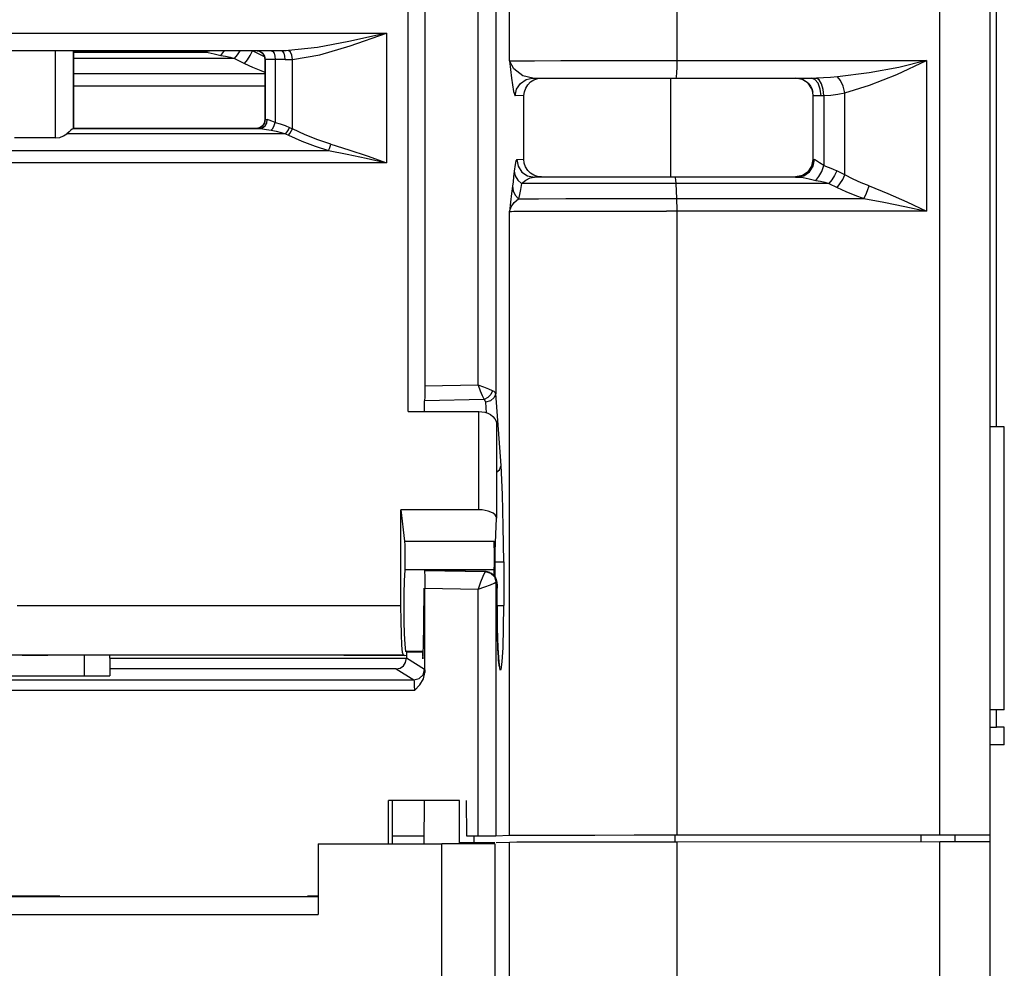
# Model space of a CAD drawing. Extents: x 0 to 420, y 0 to 297.
# Tile 11 of 34: x 224 to 233, y 60 to 69. Entities that reach past the tile are written whole.
import ezdxf

# ---------------------------------------------------------------- set-up
doc = ezdxf.new("R2010")
doc.units = 0
doc.header["$LTSCALE"] = 23.1
doc.layers.get('0').update_dxf_attribs({"linetype": 'CONTINUOUS'})

msp = doc.modelspace()

# ---------------------------------------------------------------- linework, layer by layer
at = {"color": 7, "linetype": 'CONTINUOUS'}
for p, q in [((233.1377, 35.9945), (233.1377, 77.2195)), ((232.6402, 60.9134), (232.6403, 75.5197)), ((227.5442, 74.9086), (227.5442, 65.3533)), ((228.0716, 65.3645), (228.0716, 74.9086)), ((228.2464, 74.9089), (228.2464, 65.2834)), ((227.381, 65.1043), (227.381, 74.6148)), ((233.199, 64.9532), (233.199, 71.4697)), ((228.3809, 68.5748), (228.3809, 69.1148)), ((230.0369, 69.1181), (230.0369, 68.5781)), ((211.3925, 68.8493), (227.1668, 68.8493)), ((227.1668, 68.8493), (227.1668, 67.5647)), ((226.1258, 68.6746), (212.3986, 68.6746)), ((223.8916, 67.8125), (223.8916, 68.6746)), ((224.0665, 68.675), (224.0665, 67.905)), ((224.0727, 67.9057), (224.0727, 68.6757)), ((225.3327, 68.6622), (224.0727, 68.6622)), ((224.0727, 68.6609), (225.35, 68.6609)), ((225.6619, 68.5991), (224.0727, 68.5991)), ((225.3946, 68.6746), (225.3327, 68.6622)), ((225.3327, 68.6611), (225.3997, 68.6744)), ((225.3327, 68.6611), (225.3327, 68.6622)), ((225.6619, 68.5991), (225.7599, 68.5499)), ((225.9108, 68.636), (225.8382, 68.6737)), ((225.9574, 68.6146), (225.9108, 68.636)), ((225.967, 68.5877), (225.9627, 68.5882)), ((225.9627, 68.5882), (225.9627, 67.9932)), ((225.967, 67.9927), (225.967, 68.5877)), ((226.0642, 68.5874), (226.0642, 67.9657)), ((226.1396, 68.668), (226.1249, 68.6746)), ((226.2342, 67.9013), (226.2342, 68.5896)), ((230.0369, 68.5781), (232.5087, 68.5784)), ((232.5087, 68.5784), (232.5087, 67.0884)), ((224.0727, 68.449), (225.9627, 68.449)), ((225.9205, 68.4785), (225.9627, 68.463)), ((228.6068, 68.4018), (228.6135, 68.402)), ((229.9755, 68.4034), (229.9764, 67.4254)), ((230.0277, 68.4034), (231.3748, 68.4036)), ((231.2797, 68.3908), (231.2127, 68.4042)), ((231.3364, 68.3529), (231.2797, 68.3908)), ((231.4033, 68.3904), (231.3659, 68.4036)), ((231.4445, 68.3879), (231.4187, 68.4043)), ((225.9627, 68.3252), (224.0727, 68.3252)), ((231.3744, 68.2961), (231.3364, 68.3529)), ((231.3428, 68.3462), (231.3606, 68.3227)), ((231.3606, 68.3227), (231.3728, 68.2999)), ((231.3728, 68.2999), (231.384, 68.2652)), ((231.384, 68.2652), (231.3744, 68.2961)), ((231.4642, 68.2289), (231.4567, 68.2957)), ((228.525, 68.2303), (228.4388, 68.227)), ((228.5244, 67.6003), (228.525, 68.2303)), ((231.3877, 68.2292), (231.384, 68.2652)), ((231.3877, 67.5992), (231.3877, 68.2292)), ((231.4911, 68.2304), (231.4911, 67.5382)), ((231.7012, 67.4457), (231.7012, 68.257)), ((224.0663, 67.905), (224.0665, 67.905)), ((224.0663, 67.905), (225.9084, 67.905)), ((224.0665, 67.905), (224.0727, 67.9057)), ((225.8752, 67.9057), (224.0727, 67.9057)), ((225.9089, 67.9124), (225.8752, 67.9057)), ((225.8752, 67.9057), (225.8795, 67.9052)), ((225.9627, 67.9932), (225.967, 67.9927)), ((225.967, 67.9927), (225.9862, 67.9925)), ((226.206, 67.9154), (226.2342, 67.9013)), ((223.8916, 67.8125), (223.4838, 67.8125)), ((226.1672, 67.8535), (224.004, 67.8535)), ((226.1672, 67.8535), (226.1954, 67.8394)), ((211.9693, 67.6885), (226.5919, 67.6885)), ((227.1668, 67.5647), (211.3925, 67.5647)), ((228.4535, 67.5975), (228.5244, 67.6003)), ((231.3877, 67.5992), (231.3986, 67.599)), ((228.6283, 67.4225), (228.7, 67.4253)), ((228.7, 67.4253), (231.2127, 67.4255)), ((231.2344, 67.4239), (230.0186, 67.4238)), ((231.2802, 67.4391), (231.2127, 67.4255)), ((231.2127, 67.4242), (231.2797, 67.4375)), ((231.2127, 67.4242), (231.2127, 67.4255)), ((231.7012, 67.4457), (231.6208, 67.486)), ((231.5427, 67.3621), (230.0264, 67.362)), ((230.0264, 67.362), (230.0342, 67.2119)), ((231.5427, 67.3621), (231.6232, 67.3219)), ((230.0342, 67.2119), (231.887, 67.2121)), ((228.3809, 60.9098), (228.3809, 67.0848)), ((228.4239, 67.0854), (228.4819, 67.0858)), ((228.4819, 67.0858), (228.5626, 67.0862)), ((228.5626, 67.0862), (228.6648, 67.0865)), ((228.6648, 67.0865), (228.7871, 67.0868)), ((228.7871, 67.0868), (228.9278, 67.0871)), ((228.9278, 67.0871), (229.0851, 67.0874)), ((229.0851, 67.0874), (229.3471, 67.0877)), ((229.3471, 67.0877), (229.5357, 67.0879)), ((232.5087, 67.0884), (229.9346, 67.0881)), ((230.0369, 67.0881), (230.0369, 60.9131)), ((228.0716, 65.3645), (227.5442, 65.3533)), ((228.3, 64.5708), (228.2464, 65.2834)), ((227.5402, 65.1043), (227.5428, 65.21)), ((228.1308, 65.2225), (227.5428, 65.21)), ((228.1434, 65.1973), (228.1513, 65.0925)), ((227.381, 65.1043), (228.078, 65.1043)), ((228.078, 64.1313), (228.078, 65.1043)), ((228.253, 64.9821), (228.253, 64.05)), ((233.2777, 64.9528), (233.1377, 64.9528)), ((233.2777, 62.1528), (233.2777, 64.9528)), ((228.078, 64.1313), (227.3077, 64.1313)), ((227.3077, 63.1829), (227.3077, 64.1313)), ((227.3077, 64.1313), (227.3426, 63.8219)), ((228.2377, 63.6438), (228.2529, 64.0486)), ((228.2529, 64.0486), (228.2529, 64.0501)), ((227.3426, 63.8218), (228.231, 63.8218)), ((228.231, 63.8218), (228.2377, 63.6438)), ((228.2377, 63.6438), (228.2377, 63.4709)), ((228.2377, 63.6159), (228.2722, 63.6159)), ((228.3261, 63.6161), (228.3261, 63.1827)), ((228.2318, 63.5363), (227.345, 63.5363)), ((228.1518, 63.5193), (227.538, 63.53)), ((227.5411, 63.5296), (227.538, 63.53)), ((227.5411, 63.5296), (228.1435, 63.5191)), ((228.1435, 63.5191), (228.1518, 63.5193)), ((228.188, 63.5122), (228.1518, 63.5193)), ((228.1518, 63.5193), (228.2032, 63.5053)), ((228.231, 63.4792), (228.2318, 63.5363)), ((228.2032, 63.5053), (228.2418, 63.4666)), ((228.2418, 63.4666), (228.2558, 63.4143)), ((227.535, 63.3553), (227.535, 63.1803)), ((227.5442, 63.3542), (228.0716, 63.345)), ((227.5442, 62.5224), (227.5442, 63.3542)), ((228.0716, 60.9043), (228.0716, 63.345)), ((228.2558, 63.4143), (228.2464, 63.4141)), ((228.2464, 63.4141), (228.2464, 60.9046)), ((228.259, 63.3551), (228.2589, 63.3551)), ((228.2589, 63.1801), (228.2589, 63.3551)), ((228.2593, 63.1001), (228.259, 63.3677)), ((223.5127, 63.183), (227.3077, 63.183)), ((228.2589, 63.1801), (228.259, 63.1801)), ((228.2589, 63.1801), (228.2609, 62.9592)), ((228.259, 63.1825), (228.3108, 63.1826)), ((228.3108, 63.1826), (228.3261, 63.1827)), ((228.2599, 63.033), (228.2593, 63.1001)), ((228.2609, 62.9592), (228.2668, 62.7664)), ((228.2656, 62.8001), (228.2638, 62.852)), ((228.2677, 62.7531), (228.2656, 62.8001)), ((228.2668, 62.7664), (228.2757, 62.6241)), ((228.2699, 62.711), (228.2677, 62.7531)), ((223.5596, 62.692), (223.3413, 62.692)), ((227.3329, 62.6941), (223.3472, 62.6941)), ((223.5596, 62.6907), (223.5596, 62.692)), ((223.8159, 62.6907), (223.5596, 62.6907)), ((226.7446, 62.692), (223.8159, 62.692)), ((223.8159, 62.692), (223.8159, 62.6907)), ((224.1777, 62.487), (224.1777, 62.692)), ((224.4272, 62.6616), (224.427, 62.692)), ((224.4272, 62.6616), (227.3627, 62.6616)), ((224.4272, 62.6614), (224.4281, 62.5562)), ((226.7446, 62.6907), (226.7446, 62.692)), ((227.3444, 62.6907), (226.7446, 62.6907)), ((227.3329, 62.6941), (227.3444, 62.6907)), ((227.3444, 62.6907), (227.3627, 62.6914)), ((227.5302, 62.7293), (227.3528, 62.7293)), ((227.3627, 62.7264), (227.5301, 62.7264)), ((227.3627, 62.7264), (227.3627, 62.6914)), ((227.3627, 62.6907), (227.3627, 62.6616)), ((227.5423, 62.5518), (227.3627, 62.6618)), ((227.5258, 62.6566), (227.5293, 62.6945)), ((227.2595, 62.5562), (224.4281, 62.5562)), ((224.4281, 62.5562), (224.4286, 62.487)), ((227.2595, 62.5562), (227.4373, 62.4468)), ((223.4211, 62.487), (224.4286, 62.487)), ((223.4521, 62.4468), (227.4373, 62.4468)), ((227.441, 62.3416), (223.4562, 62.3416)), ((233.2777, 62.1528), (233.1377, 62.1528)), ((233.199, 61.9782), (233.199, 62.1528)), ((233.199, 61.9782), (233.1377, 61.9782)), ((233.2777, 61.9785), (233.199, 61.9785)), ((233.2777, 61.8035), (233.2777, 61.9785)), ((233.2777, 61.8035), (233.1377, 61.8035)), ((227.5377, 61.2543), (227.1863, 61.2543)), ((227.1863, 60.828), (227.1863, 61.2543)), ((227.2229, 61.2557), (227.2229, 60.828)), ((227.5377, 61.2542), (227.534, 60.828)), ((227.8846, 61.2542), (227.5377, 61.2542)), ((227.8872, 61.2543), (227.8846, 61.2542)), ((227.8846, 61.2542), (227.8846, 60.8342)), ((227.9543, 61.2543), (227.9573, 60.9043)), ((227.2227, 60.9041), (227.5346, 60.9041)), ((227.5346, 60.9004), (227.2227, 60.9004)), ((227.9571, 60.9043), (228.137, 60.9043)), ((228.0313, 60.8398), (228.0313, 60.9043)), ((228.2303, 60.9045), (228.2464, 60.9046)), ((228.2464, 60.9046), (228.3809, 60.9098)), ((230.0186, 60.9131), (230.0186, 60.8438)), ((230.0369, 60.9131), (232.6402, 60.9134)), ((232.456, 60.8441), (232.456, 60.9134)), ((232.6402, 60.9134), (232.7962, 60.9134)), ((232.7877, 60.9134), (232.7877, 60.8448)), ((226.4877, 60.8244), (227.7127, 60.8244)), ((226.4877, 60.8244), (226.4877, 60.1244)), ((227.7127, 56.2744), (227.7127, 60.8244)), ((228.2352, 60.8342), (227.8847, 60.8342)), ((228.2374, 60.8343), (228.2352, 60.8342)), ((228.2377, 60.8255), (228.2377, 56.2755)), ((228.3809, 60.8398), (228.2491, 60.8347)), ((228.4552, 60.8406), (228.3809, 60.8398)), ((228.3809, 54.3648), (228.3809, 60.8398)), ((232.6402, 60.8434), (230.0369, 60.8431)), ((230.0369, 60.8431), (230.0369, 54.3681)), ((232.7961, 60.8434), (232.6402, 60.8434)), ((232.6402, 54.3684), (232.6402, 60.8434)), ((233.1135, 60.8441), (233.0437, 60.8438)), ((233.1377, 60.8444), (233.1135, 60.8441)), ((226.4877, 60.3004), (190.7877, 60.3004)), ((223.3027, 60.3093), (223.9327, 60.3093)), ((226.3827, 60.3093), (226.4877, 60.3093)), ((190.7877, 60.1244), (226.4877, 60.1244))]:
    msp.add_line(p, q, dxfattribs=at)
for points in [[(227.1668, 68.8493), (226.7928, 68.7653), (226.4825, 68.7071), (226.1954, 68.6761)], [(226.2342, 68.5896), (226.5071, 68.6353), (226.8058, 68.7227), (227.1668, 68.8493)], [(225.3327, 68.6611), (225.3347, 68.661), (225.3404, 68.6609), (225.35, 68.6609)], [(225.35, 68.6609), (225.4121, 68.6736), (225.4136, 68.6746)], [(225.35, 68.6609), (225.4022, 68.656), (225.4592, 68.6448), (225.5262, 68.6286)], [(225.5262, 68.6286), (225.5572, 68.6667), (225.5614, 68.6746)], [(225.5262, 68.6286), (225.5725, 68.62), (225.6177, 68.6102), (225.6619, 68.5991)], [(225.6619, 68.5991), (225.6912, 68.6338), (225.7171, 68.6746)], [(225.7599, 68.5499), (225.7893, 68.5847), (225.8162, 68.6273), (225.8382, 68.6737)], [(225.8855, 68.675), (225.9089, 68.6689), (225.9371, 68.6501), (225.9559, 68.6219), (225.9627, 68.5882)], [(225.967, 68.5877), (225.9603, 68.6212), (225.9413, 68.6496), (225.913, 68.6685), (225.8895, 68.6746)], [(226.1636, 68.5873), (226.0134, 68.5875), (225.9795, 68.5876), (225.967, 68.5877)], [(226.0255, 68.6747), (226.0402, 68.6681), (226.0528, 68.6492), (226.0613, 68.6209), (226.0642, 68.5874)], [(226.1954, 68.6761), (226.172, 68.6753), (226.1484, 68.6748), (226.1258, 68.6746)], [(226.1636, 68.5873), (226.1607, 68.6208), (226.1522, 68.6491), (226.1396, 68.668)], [(226.1636, 68.5873), (226.1872, 68.5875), (226.2107, 68.5883), (226.2342, 68.5896)], [(226.2342, 68.5896), (226.2278, 68.6296), (226.214, 68.6609), (226.1954, 68.6761)], [(225.7599, 68.5499), (225.84, 68.5121), (225.9205, 68.4785)], [(228.3809, 68.5748), (228.4549, 68.5756), (228.6284, 68.5764), (228.891, 68.5771), (229.2271, 68.5776), (229.6168, 68.5779), (230.0369, 68.5781)], [(228.6135, 68.402), (228.5153, 68.4265), (228.4243, 68.4953), (228.3809, 68.5748)], [(228.3809, 68.5748), (228.4006, 68.4047), (228.4212, 68.2711), (228.4388, 68.227)], [(230.0369, 68.5781), (230.0362, 68.5111), (230.0342, 68.4544), (230.0312, 68.4166), (230.0277, 68.4034)], [(232.5087, 68.5784), (232.2331, 68.5083), (231.9403, 68.4567), (231.626, 68.4176)], [(231.7012, 68.257), (231.9436, 68.333), (232.2137, 68.4406), (232.5087, 68.5784)], [(228.4388, 68.227), (228.4521, 68.294), (228.49, 68.3507), (228.5467, 68.3886), (228.6068, 68.4018)], [(228.525, 68.2303), (228.5294, 68.2691), (228.5422, 68.3057), (228.5629, 68.3388), (228.5906, 68.3666), (228.6241, 68.3877), (228.6614, 68.4008)], [(228.6135, 68.402), (228.8994, 68.4026), (229.241, 68.403), (229.6229, 68.4033), (230.0277, 68.4034)], [(231.2266, 68.4036), (231.2357, 68.4026), (231.2464, 68.4009), (231.2606, 68.3975), (231.2742, 68.393), (231.294, 68.3841), (231.3108, 68.3741), (231.3263, 68.3623), (231.3428, 68.3462)], [(231.3748, 68.4036), (231.3838, 68.4037), (231.4015, 68.4039), (231.4187, 68.4043)], [(231.4567, 68.2957), (231.4353, 68.3525), (231.4033, 68.3904)], [(231.626, 68.4176), (231.5574, 68.4113), (231.4884, 68.4069), (231.4187, 68.4043)], [(231.4911, 68.2304), (231.4849, 68.2919), (231.4684, 68.3483), (231.4445, 68.3879)], [(231.7012, 68.257), (231.6833, 68.3232), (231.6564, 68.3808), (231.626, 68.4176)], [(231.4642, 68.2289), (231.4234, 68.2289), (231.3971, 68.229), (231.3877, 68.2292)], [(231.4911, 68.2304), (231.4825, 68.2296), (231.4735, 68.2292), (231.4642, 68.2289)], [(231.4911, 68.2304), (231.5619, 68.2355), (231.6318, 68.2443), (231.7012, 68.257)], [(224.0663, 67.905), (224.0629, 67.903), (224.0554, 67.8972), (224.0435, 67.8872), (224.0266, 67.8727), (224.004, 67.8535)], [(225.8795, 67.9052), (225.913, 67.9118), (225.9413, 67.9308)], [(225.8795, 67.9052), (225.8832, 67.9051), (225.9084, 67.905)], [(225.9084, 67.905), (225.9382, 67.9116), (225.9634, 67.9306), (225.9803, 67.959), (225.9862, 67.9925)], [(225.9084, 67.905), (225.938, 67.9023), (225.9784, 67.8953), (226.0254, 67.887)], [(225.9627, 67.9932), (225.9559, 67.9594), (225.9371, 67.9313), (225.9089, 67.9124)], [(225.9413, 67.9308), (225.9603, 67.9592), (225.967, 67.9927)], [(226.0642, 67.9657), (226.0315, 67.9787), (226.0049, 67.9889), (225.9862, 67.9925)], [(226.0254, 67.887), (226.0414, 67.9057), (226.055, 67.9332), (226.0642, 67.9657)], [(226.0642, 67.9657), (226.1146, 67.9517), (226.1619, 67.9349), (226.206, 67.9154)], [(226.1672, 67.8535), (226.1817, 67.8709), (226.1951, 67.8921), (226.206, 67.9154)], [(226.1954, 67.8394), (226.2099, 67.8567), (226.2232, 67.8779), (226.2342, 67.9013)], [(226.6149, 67.7504), (226.4873, 67.7913), (226.3602, 67.8415), (226.2342, 67.9013)], [(223.8916, 67.8125), (223.9332, 67.8172), (223.9706, 67.831), (224.004, 67.8535)], [(226.0254, 67.887), (226.0751, 67.8778), (226.1224, 67.8667), (226.1672, 67.8535)], [(226.1954, 67.8394), (226.328, 67.779), (226.4603, 67.7289), (226.5919, 67.6885)], [(226.5919, 67.6885), (226.6004, 67.7063), (226.6082, 67.7274), (226.6149, 67.7504)], [(226.6149, 67.7504), (226.7942, 67.6952), (226.9753, 67.6332), (227.1668, 67.5647)], [(226.5919, 67.6885), (226.7763, 67.6522), (226.9651, 67.6109), (227.1668, 67.5647)], [(228.4535, 67.5975), (228.4458, 67.5851), (228.4376, 67.5478), (228.4293, 67.4839)], [(228.4535, 67.5975), (228.4667, 67.5309), (228.5044, 67.4741), (228.5611, 67.436), (228.6283, 67.4225)], [(228.7, 67.4253), (228.6607, 67.4297), (228.6238, 67.4426), (228.5906, 67.4633), (228.5628, 67.491), (228.5418, 67.5242), (228.5288, 67.5612), (228.5244, 67.6003)], [(231.2344, 67.4239), (231.2957, 67.4366), (231.3505, 67.4753), (231.3867, 67.5337), (231.3986, 67.599)], [(231.2797, 67.4375), (231.3364, 67.4754), (231.3744, 67.5322), (231.3877, 67.5992)], [(231.3877, 67.6006), (231.3741, 67.533), (231.3364, 67.4768), (231.2802, 67.4391)], [(231.4911, 67.5382), (231.4502, 67.564), (231.4187, 67.5849), (231.3986, 67.599)], [(231.4146, 67.3906), (231.4442, 67.4286), (231.4711, 67.4806), (231.4911, 67.5382)], [(231.4911, 67.5382), (231.5361, 67.5226), (231.5793, 67.5052), (231.6208, 67.486)], [(228.4293, 67.4839), (228.4232, 67.427), (228.4171, 67.3768), (228.4111, 67.3334)], [(228.4293, 67.4839), (228.439, 67.4374), (228.4638, 67.3945), (228.5009, 67.3602)], [(228.5009, 67.3602), (228.5438, 67.3942), (228.5862, 67.4152), (228.6283, 67.4225)], [(230.0186, 67.4238), (229.5076, 67.4236), (229.0345, 67.4232), (228.6283, 67.4225)], [(230.0186, 67.4238), (230.0214, 67.4165), (230.0241, 67.3954), (230.0264, 67.362)], [(231.2127, 67.4242), (231.2151, 67.4241), (231.2224, 67.424), (231.2344, 67.4239)], [(231.2344, 67.4239), (231.2861, 67.4192), (231.3466, 67.4075), (231.4146, 67.3906)], [(231.6208, 67.486), (231.5983, 67.4394), (231.5715, 67.3969), (231.5427, 67.3621)], [(231.6232, 67.3219), (231.6517, 67.3563), (231.6789, 67.3995), (231.7012, 67.4457)], [(231.9411, 67.336), (231.8609, 67.3678), (231.7808, 67.4044), (231.7012, 67.4457)], [(228.4111, 67.3334), (228.4012, 67.2608), (228.3911, 67.1773), (228.3809, 67.0848)], [(228.4111, 67.3334), (228.4186, 67.2875), (228.4396, 67.2449), (228.472, 67.2098)], [(228.5009, 67.3602), (228.4909, 67.3025), (228.4813, 67.2524), (228.472, 67.2098)], [(230.0264, 67.362), (229.5781, 67.3618), (229.1598, 67.3615), (228.7941, 67.3609), (228.5009, 67.3602)], [(231.4146, 67.3906), (231.4583, 67.3823), (231.501, 67.3728), (231.5427, 67.3621)], [(231.6232, 67.3219), (231.711, 67.2805), (231.799, 67.2439), (231.887, 67.2121)], [(231.887, 67.2121), (231.9065, 67.2475), (231.9251, 67.2901), (231.9411, 67.336)], [(231.9411, 67.336), (232.1248, 67.2621), (232.3136, 67.1795), (232.5087, 67.0884)], [(228.3809, 67.0848), (228.3983, 67.1283), (228.4294, 67.1714), (228.472, 67.2098)], [(228.472, 67.2098), (228.6695, 67.2105), (228.9392, 67.2111), (229.2677, 67.2115), (229.6388, 67.2118), (230.0342, 67.2119)], [(230.0342, 67.2119), (230.0356, 67.1757), (230.0366, 67.1334), (230.0369, 67.0881)], [(231.887, 67.2121), (232.0866, 67.1758), (232.2938, 67.1338), (232.5087, 67.0884)], [(228.3809, 67.0848), (228.3892, 67.085), (228.4036, 67.0852), (228.4239, 67.0854)], [(229.5357, 67.0879), (229.833, 67.0881), (229.9346, 67.0881)], [(227.5442, 65.3533), (227.544, 65.2968), (227.5436, 65.2491), (227.5428, 65.21)], [(228.215, 65.3085), (228.1761, 65.3255), (228.1271, 65.3442), (228.0716, 65.3645)], [(228.0716, 65.3645), (228.0929, 65.3095), (228.1133, 65.2609), (228.1308, 65.2225)], [(228.215, 65.3085), (228.1963, 65.2727), (228.1665, 65.2422), (228.1308, 65.2225)], [(228.2464, 65.2834), (228.2318, 65.2418), (228.1946, 65.2104), (228.1434, 65.1973)], [(228.2464, 65.2834), (228.2417, 65.2924), (228.2311, 65.3007), (228.215, 65.3085)], [(228.1308, 65.2225), (228.1375, 65.2143), (228.1417, 65.2058), (228.1434, 65.1973)], [(228.078, 65.1043), (228.109, 65.1023), (228.1388, 65.0966), (228.1675, 65.0871), (228.1943, 65.0733), (228.2182, 65.0552), (228.2372, 65.0328), (228.2492, 65.0072), (228.2529, 64.9821)], [(228.253, 64.5021), (228.2847, 64.5282), (228.3, 64.5708)], [(228.3261, 63.6161), (228.3203, 63.9671), (228.3117, 64.2811), (228.3, 64.5708)], [(228.2529, 64.0501), (228.2497, 64.0656), (228.239, 64.0818), (228.2217, 64.0964), (228.1988, 64.1088), (228.1718, 64.1186), (228.142, 64.1256), (228.1105, 64.1299), (228.078, 64.1313)], [(227.3426, 63.8219), (227.3455, 63.7818), (227.3473, 63.7243), (227.3479, 63.6578), (227.3471, 63.5919), (227.345, 63.5363)], [(228.2326, 63.7242), (228.232, 63.7818), (228.231, 63.8218)], [(228.2318, 63.5363), (228.2325, 63.5919), (228.2328, 63.6578), (228.2326, 63.7242)], [(228.2722, 63.6159), (228.3101, 63.616), (228.3261, 63.6161)], [(227.345, 63.5363), (227.3405, 63.4267), (227.3378, 63.2982), (227.337, 63.161), (227.3383, 63.0257), (227.3416, 62.9024), (227.3465, 62.8009), (227.3528, 62.7293)], [(227.5411, 63.5296), (227.5423, 63.5159), (227.5433, 63.4781), (227.5439, 63.4217), (227.5442, 63.3542)], [(228.1435, 63.5191), (228.1333, 63.5066), (228.1177, 63.4706), (228.0962, 63.4137), (228.0716, 63.345)], [(228.1435, 63.5191), (228.1947, 63.5047), (228.2325, 63.4664), (228.2464, 63.4141)], [(228.259, 63.3677), (228.2582, 63.3998), (228.2562, 63.4243), (228.2501, 63.4487), (228.236, 63.4739)], [(228.0716, 63.345), (228.1386, 63.3679), (228.195, 63.3886), (228.2318, 63.4046), (228.2464, 63.4141)], [(228.2558, 63.4143), (228.2574, 63.4074), (228.2586, 63.3847), (228.2589, 63.3551)], [(227.3329, 62.6941), (227.3251, 62.7199), (227.318, 62.7901), (227.3125, 62.8977), (227.3089, 63.0327), (227.3077, 63.1829)], [(227.5293, 62.6945), (227.5323, 62.8068), (227.5343, 62.9809), (227.535, 63.1803)], [(228.3182, 62.7683), (228.3241, 62.9616), (228.3261, 63.1827)], [(228.2638, 62.852), (228.2622, 62.9084), (228.2609, 62.9689), (228.2599, 63.033)], [(228.2757, 62.6241), (228.2867, 62.5489), (228.2983, 62.5493), (228.3092, 62.6254), (228.3182, 62.7683)], [(227.2595, 62.5562), (227.2993, 62.5647), (227.332, 62.5872), (227.3545, 62.6212), (227.3627, 62.6621)], [(227.5216, 62.7264), (227.5224, 62.6943), (227.5258, 62.6566)], [(228.2823, 62.5795), (228.2824, 62.5791), (228.2815, 62.5835), (228.2795, 62.5966), (228.2771, 62.6165), (228.2747, 62.6424), (228.2722, 62.6741), (228.2699, 62.711)], [(227.4373, 62.4468), (227.4894, 62.4606), (227.5281, 62.499), (227.5423, 62.5516)], [(227.5423, 62.5518), (227.543, 62.5483), (227.5436, 62.5383), (227.5442, 62.5224)], [(227.4373, 62.4468), (227.4392, 62.4328), (227.4403, 62.393), (227.441, 62.3416)], [(227.441, 62.3416), (227.4956, 62.3975), (227.531, 62.4592), (227.5442, 62.5224)], [(228.137, 60.9043), (228.1921, 60.9044), (228.2303, 60.9045)], [(228.3809, 60.9098), (228.4552, 60.9106), (228.6288, 60.9114), (228.891, 60.9121), (229.2264, 60.9126), (229.6158, 60.913), (230.0369, 60.9131)], [(232.7962, 60.9134), (232.9347, 60.9136), (233.0437, 60.9138), (233.1135, 60.9141), (233.1377, 60.9144)], [(228.2377, 60.8255), (228.2118, 60.8252), (228.1373, 60.8249), (228.0215, 60.8246), (227.8754, 60.8245), (227.7127, 60.8244)], [(230.0369, 60.8431), (229.6158, 60.843), (229.2264, 60.8426), (228.891, 60.8421), (228.6289, 60.8414), (228.4552, 60.8406)], [(233.0437, 60.8438), (232.9347, 60.8436), (232.7961, 60.8434)]]:
    msp.add_lwpolyline(points, dxfattribs=at)

doc.saveas('drawing.dxf')
